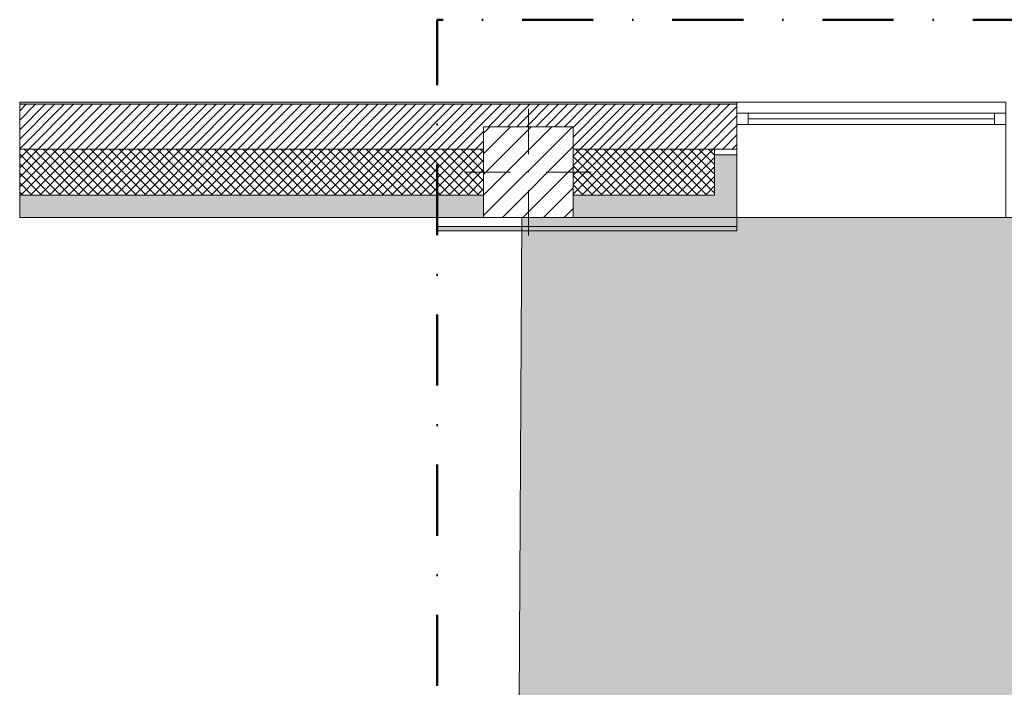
# Model space of a CAD drawing. Header units: millimetres. Extents: x -30280 to 19093, y -19247 to 4746.
# Tile 32 of 198: x -30280 to -25886, y 1767 to 4746. Entities that reach past the tile are written whole.
import ezdxf

# ---------------------------------------------------------------- set-up
doc = ezdxf.new("R2010")
doc.units = ezdxf.units.MM
doc.header["$MEASUREMENT"] = 0
doc.linetypes.add('Punto & Rayas', pattern=[670.277762, 317.5, -176.388889, 0, -176.388874])
doc.linetypes.add('Wipeout_Contour', pattern=[1000, 0, -1000])
for name, color, linetype, lineweight, true_color in [('01_2D_Ambit_Pluma_Nº__242', 7, 'Continuous', 50, 0xfb0013), ('12_FAÇ_Façana_Pluma_Nº__102', 7, 'Continuous', 5, 0xcccccc), ('12_FAÇ_Façana_Pluma_Nº__174', 7, 'Continuous', 13, 0xe4ad2c), ('12_FAÇ_Façana_Pluma_Nº__176', 7, 'Continuous', 15, 0x93a0c6), ('12_FAÇ_Façana_Pluma_Nº__43', 7, 'Continuous', 5, 0xa4a4a6), ('14_PAV_Paviment existent_Pluma_Nº__197', 7, 'Continuous', 0, 0xffe68e), ('Nuevo_08_E_Envans secs_Pluma_Nº__176', 7, 'Continuous', 15, 0x93a0c6), ('Ventanas Archicad_Pluma_Nº__23', 7, 'Continuous', 5, 0xa4a4a6), ('Ventanas Archicad_Pluma_Nº__3', 7, 'Continuous', 5, 0xa4a4a4), ('Ventanas Archicad_Pluma_Nº__43', 7, 'Continuous', 5, 0xa4a4a6)]:
    doc.layers.add(name, color=color, linetype=linetype, lineweight=lineweight, true_color=true_color)
for name, color, linetype in [('10_ESTR_Pilars', 7, 'Continuous'), ('12_FAÇ_Façana', 7, 'Continuous'), ('14_PAV_Paviment existent', 7, 'Continuous'), ('Nuevo_08_E_Envans secs', 7, 'Continuous'), ('Ventanas Archicad', 7, 'Continuous')]:
    doc.layers.add(name, color=color, linetype=linetype)
for name, color, linetype, lineweight in [('10_ESTR_Pilars_Pluma_Nº__20', 1, 'Continuous', 5), ('10_ESTR_Pilars_Pluma_Nº__28', 7, 'Continuous', 20), ('10_ESTR_Pilars_Pluma_Nº__42', 8, 'Continuous', 25), ('12_FAÇ_Façana_Pluma_Nº__2', 8, 'Continuous', 5), ('12_FAÇ_Façana_Pluma_Nº__7', 7, 'Continuous', 5), ('Nuevo_08_E_Envans secs_Pluma_Nº__7', 7, 'Continuous', 5), ('Ventanas Archicad_Pluma_Nº__7', 7, 'Continuous', 5)]:
    doc.layers.add(name, color=color, linetype=linetype, lineweight=lineweight)
pattern_1 = [(45, (0, 0), (-21.213203, 21.213203), []), (135, (0, 0), (21.213203, 21.213203), [])]

# ---------------------------------------------------------------- blocks, each defined once
blk = doc.blocks.new('Forjado_4_1', base_point=(5758.9, 1700.9))
at = {"layer": '14_PAV_Paviment existent_Pluma_Nº__197', "linetype": 'Continuous', "lineweight": 0, "true_color": 0xffe68e}
blk.add_hatch(color=41, dxfattribs=at).paths.add_polyline_path([(5758.9, 1700.9), (5758.9, 3863.5), (-28038.7, 3863.5), (-28050.8, 1700.9)])
at = {"layer": '14_PAV_Paviment existent_Pluma_Nº__197', "color": 41, "linetype": 'Continuous', "lineweight": 0, "true_color": 0xffe68e, "flags": 128}
blk.add_lwpolyline([(5758.9, 1700.9), (-28050.8, 1700.9), (-28038.7, 3863.5), (5758.9, 3863.5)], close=True, dxfattribs=at)
blk = doc.blocks.new('Ventana Vertical Multi-Faja 27_4')
at = {"layer": 'Ventanas Archicad_Pluma_Nº__23', "color": 253, "linetype": 'Continuous', "lineweight": 5, "true_color": 0xa4a4a6}
for p, q in [((-600, 0), (-550, 0)), ((-550, 0), (-550, -50)), ((550, -50), (550, 0)), ((550, 0), (600, 0)), ((-550, -50), (-600, -50)), ((600, -50), (550, -50))]:
    blk.add_line(p, q, dxfattribs=at)
at = {"layer": 'Ventanas Archicad_Pluma_Nº__3', "color": 253, "linetype": 'Continuous', "lineweight": 5, "true_color": 0xa4a4a4}
for p, q in [((-600, 50), (600, 50)), ((-550, 0), (550, 0)), ((-550, -25), (550, -25)), ((550, -50), (-550, -50)), ((-600, -465), (600, -465))]:
    blk.add_line(p, q, dxfattribs=at)
at = {"layer": 'Ventanas Archicad_Pluma_Nº__43', "color": 253, "linetype": 'Continuous', "lineweight": 5, "true_color": 0xa4a4a6}
for p, q in [((-600, -160), (-600, -185)), ((600, -160), (600, -185))]:
    blk.add_line(p, q, dxfattribs=at)
at = {"layer": 'Ventanas Archicad_Pluma_Nº__7', "color": 7, "linetype": 'Continuous', "lineweight": 5}
for p, q in [((-600, 50), (-600, 40)), ((600, 50), (600, 40)), ((-600, 40), (-600, 0)), ((-600, 0), (-600, -50)), ((-600, 0), (-600, -50)), ((600, 40), (600, 0)), ((600, 0), (600, -50)), ((600, 0), (600, -50)), ((-600, -50), (-600, -160)), ((600, -50), (600, -160)), ((-600, -185), (-600, -365)), ((-600, -185), (-600, -365)), ((600, -185), (600, -365)), ((600, -185), (600, -365)), ((-600, -365), (-600, -465)), ((-600, -365), (-600, -465)), ((600, -365), (600, -465)), ((600, -365), (600, -465))]:
    blk.add_line(p, q, dxfattribs=at)
blk = doc.blocks.new('Muro_3_1', base_point=(11882.6, 4378.5))
at = {"layer": '12_FAÇ_Façana', "linetype": 'Continuous', "lineweight": 0, "true_color": 0x000000}
h = blk.add_hatch(dxfattribs=at)
h.set_pattern_fill('Yeso_0001', color=18, style=0, pattern_type=2)
h.set_pattern_definition([(0, (0, 0), (0, 75), [0, -75])])
h.paths.add_polyline_path([(-27079.1, 4168.5), (-27179.1, 4168.5), (-27179.1, 4143.5), (-27079.1, 4143.5)])
at = {"layer": '12_FAÇ_Façana_Pluma_Nº__102', "linetype": 'Continuous', "lineweight": 0, "true_color": 0xe5e5e5}
for points in [[(-27179.1, 3963.5), (-27079.1, 3863.5), (-27079.1, 4143.5), (-27179.1, 4143.5)], [(-30280.1, 3963.5), (-30280.1, 3863.5), (-28209.8, 3863.5), (-28209.8, 3963.5)], [(-27809.8, 3963.5), (-27809.8, 3863.5), (-27079.1, 3863.5), (-27179.1, 3963.5)]]:
    blk.add_hatch(color=254, dxfattribs=at).paths.add_polyline_path(points)
at = {"layer": '12_FAÇ_Façana_Pluma_Nº__174', "linetype": 'Continuous', "lineweight": 13, "true_color": 0xe4ad2c}
h = blk.add_hatch(dxfattribs=at)
h.set_pattern_fill('SATE_Aislamiento_0001', color=42, style=0, pattern_type=2)
h.set_pattern_definition(pattern_1)
h.paths.add_polyline_path([(-30280.1, 3963.5), (-28209.8, 3963.5), (-28209.8, 4168.5), (-30280.1, 4168.5)])
h = blk.add_hatch(dxfattribs=at)
h.set_pattern_fill('SATE_Aislamiento_0001', color=42, style=0, pattern_type=2)
h.set_pattern_definition(pattern_1)
h.paths.add_polyline_path([(-27809.8, 4168.5), (-27809.8, 3963.5), (-27179.1, 3963.5), (-27179.1, 4143.5), (-27179.1, 4168.5)])
at = {"layer": '12_FAÇ_Façana_Pluma_Nº__176', "linetype": 'Continuous', "lineweight": 0, "true_color": 0x495063}
blk.add_hatch(color=251, dxfattribs=at).paths.add_polyline_path([(-30280.1, 4368.5), (-27079.1, 4368.5), (-27079.1, 4378.5), (-30280.1, 4378.5)])
at = {"layer": '12_FAÇ_Façana_Pluma_Nº__2', "linetype": 'Continuous', "lineweight": 5}
h = blk.add_hatch(dxfattribs=at)
h.set_pattern_fill('Ceramic_0001', color=8, style=0, pattern_type=2)
h.set_pattern_definition([(45, (0, 0), (-21.213203, 21.213203), [])])
h.paths.add_polyline_path([(-30280.1, 4368.5), (-30280.1, 4168.5), (-28209.8, 4168.5), (-28209.8, 4268), (-27809.8, 4268), (-27809.8, 4168.5), (-27079.1, 4168.5), (-27079.1, 4368.5)])
at = {"layer": '12_FAÇ_Façana_Pluma_Nº__43', "color": 253, "linetype": 'Continuous', "lineweight": 5, "true_color": 0xa4a4a6}
for p, q in [((-27179.1, 4168.5), (-27079.1, 4168.5)), ((-27179.1, 4143.5), (-27179.1, 4168.5)), ((-27079.1, 4143.5), (-27179.1, 4143.5)), ((-27079.1, 4168.5), (-27079.1, 4143.5))]:
    blk.add_line(p, q, dxfattribs=at)
at = {"layer": '12_FAÇ_Façana_Pluma_Nº__7', "color": 7, "linetype": 'Continuous', "lineweight": 5}
for p, q in [((-27079.1, 4368.5), (-30280.1, 4368.5)), ((-27079.1, 4378.5), (-27079.1, 4368.5)), ((-27079.1, 4368.5), (-27079.1, 4328.5)), ((-27079.1, 4328.5), (-27079.1, 4278.5)), ((-27079.1, 4278.5), (-27079.1, 4168.5)), ((-28209.8, 4168.5), (-30280.1, 4168.5)), ((-27179.1, 4168.5), (-27809.8, 4168.5)), ((-27179.1, 3963.5), (-27179.1, 4143.5)), ((-27079.1, 4143.5), (-27079.1, 3963.5)), ((-27079.1, 4143.5), (-27079.1, 3963.5)), ((-30280.1, 3963.5), (-28209.8, 3963.5)), ((-27809.8, 3963.5), (-27179.1, 3963.5)), ((-27079.1, 3963.5), (-27079.1, 3863.5)), ((-27079.1, 3963.5), (-27079.1, 3863.5))]:
    blk.add_line(p, q, dxfattribs=at)
at = {"layer": '12_FAÇ_Façana_Pluma_Nº__7', "color": 7, "linetype": 'Continuous', "lineweight": 5, "flags": 128}
for points in [[(-27079.1, 4378.5), (-30280.1, 4378.5)], [(-30280.1, 4378.5), (-30280.1, 3863.5)], [(-30280.1, 3863.5), (-28209.8, 3863.5)], [(-27809.8, 3863.5), (-27079.1, 3863.5)]]:
    blk.add_lwpolyline(points, dxfattribs=at)
at = {"layer": 'Ventanas Archicad', "color": 253, "linetype": 'Continuous', "lineweight": 5, "true_color": 0xa4a4a6, "zscale": 1000}
blk.add_blockref('Ventana Vertical Multi-Faja 27_4', (-26479.1, 4328.5), dxfattribs=at)
blk = doc.blocks.new('Muro_156_1', base_point=(-28416.6, 3803.5))
at = {"layer": 'Nuevo_08_E_Envans secs_Pluma_Nº__176', "linetype": 'Continuous', "lineweight": 0, "true_color": 0x495063}
blk.add_hatch(color=251, dxfattribs=at).paths.add_polyline_path([(-28416.6, 3803.5), (-27079.1, 3803.5), (-27079.1, 3823.5), (-28416.6, 3823.5)])
at = {"layer": 'Nuevo_08_E_Envans secs_Pluma_Nº__7', "color": 7, "linetype": 'Continuous', "lineweight": 5}
blk.add_line((-28416.6, 3823.5), (-27079.1, 3823.5), dxfattribs=at)
at = {"layer": 'Nuevo_08_E_Envans secs_Pluma_Nº__7', "color": 7, "linetype": 'Continuous', "lineweight": 5, "flags": 128}
for points in [[(-28209.8, 3863.5), (-28416.6, 3863.5)], [(-28416.6, 3863.5), (-28416.6, 3803.5)], [(-27079.1, 3863.5), (-27809.8, 3863.5)], [(-27079.1, 3803.5), (-27079.1, 3863.5)], [(-28416.6, 3803.5), (-27079.1, 3803.5)]]:
    blk.add_lwpolyline(points, dxfattribs=at)
blk = doc.blocks.new('Pilar_36_1', base_point=(-28009.8, 4065.7))
at = {"color": 254, "linetype": 'Wipeout_Contour', "lineweight": 0, "ltscale": 113216.11852}
blk.add_wipeout([(-28209.8, 3863.5), (-27809.8, 3863.5), (-27809.8, 4268), (-28209.8, 4268)], dxfattribs=at).dxf.layer = '10_ESTR_Pilars'
at = {"layer": '10_ESTR_Pilars_Pluma_Nº__42', "linetype": 'Continuous', "lineweight": 25}
h = blk.add_hatch(dxfattribs=at)
h.set_pattern_fill('00_GCT_trama_45º_e1_400__05', color=8, style=0, pattern_type=2)
h.set_pattern_definition([(45, (0, 0), (-45.96194, 45.96194), [])])
h.paths.add_polyline_path([(-28209.8, 3863.5), (-27809.8, 3863.5), (-27809.8, 4268), (-28209.8, 4268)])
at = {"layer": '10_ESTR_Pilars_Pluma_Nº__20', "color": 1, "linetype": 'Continuous', "lineweight": 5}
for p, q in [((-28009.8, 4145.7), (-28009.8, 4348)), ((-28089.8, 4065.7), (-28289.8, 4065.7)), ((-27929.8, 4065.7), (-27729.8, 4065.7)), ((-28009.8, 3985.7), (-28009.8, 3783.5))]:
    blk.add_line(p, q, dxfattribs=at)
blk.add_point((-28009.8, 4065.7), dxfattribs=at)
at = {"layer": '10_ESTR_Pilars_Pluma_Nº__28', "color": 7, "linetype": 'Continuous', "lineweight": 20, "flags": 128}
blk.add_lwpolyline([(-28209.8, 3863.5), (-27809.8, 3863.5), (-27809.8, 4268), (-28209.8, 4268)], close=True, dxfattribs=at)

msp = doc.modelspace()

# ---------------------------------------------------------------- linework, layer by layer
at = {"layer": '01_2D_Ambit_Pluma_Nº__242', "color": 1, "linetype": 'Punto & Rayas', "lineweight": 50, "true_color": 0xfb0013, "flags": 128}
msp.add_lwpolyline([(-28416.6, -2249.6), (-28416.6, 4745.9), (7590.1, 4745.9), (7590.1, -1864.5), (6642.9, -1864.5), (6642.9, -11392.7), (6642.9, -17756.6), (-18985.9, -17756.6), (-18985.9, -11834.9), (-2447.9, -11834.9), (-2447.9, -2249.6)], close=True, dxfattribs=at)

# ---------------------------------------------------------------- block references
at = {"layer": '12_FAÇ_Façana', "color": 7, "lineweight": 20}
msp.add_blockref('Muro_3_1', (11882.6, 4378.5), dxfattribs=at)
at = {"layer": '14_PAV_Paviment existent', "color": 41, "linetype": 'Continuous', "lineweight": 0, "true_color": 0xffe68e}
msp.add_blockref('Forjado_4_1', (5758.9, 1700.9), dxfattribs=at)
at = {"layer": 'Nuevo_08_E_Envans secs', "color": 7, "lineweight": 20}
msp.add_blockref('Muro_156_1', (-28416.6, 3803.5), dxfattribs=at)

# ---------------------------------------------------------------- next in the draw order: block references
at = {"layer": '10_ESTR_Pilars', "color": 7, "lineweight": 20}
msp.add_blockref('Pilar_36_1', (-28009.8, 4065.7), dxfattribs=at)

doc.saveas('drawing.dxf')
